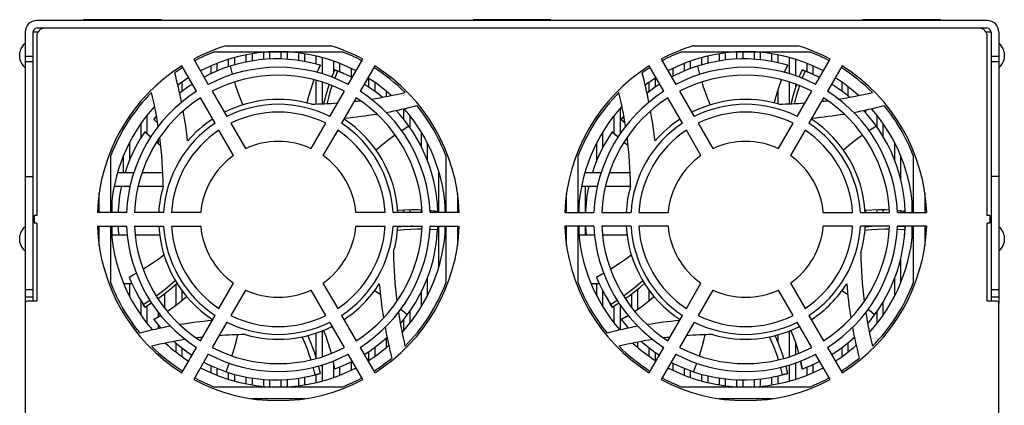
# Model space of a CAD drawing. Header units: millimetres. Extents: x 1158 to 2229, y -395 to 862.
# Tile 9 of 52: x 1580 to 1833, y -222 to -123. Entities that reach past the tile are written whole.
import ezdxf

# ---------------------------------------------------------------- set-up
doc = ezdxf.new("R2010")
doc.units = ezdxf.units.MM
doc.header["$LTSCALE"] = 30.734
doc.layers.get('0').update_dxf_attribs({"linetype": 'CONTINUOUS'})

msp = doc.modelspace()

# ---------------------------------------------------------------- linework, layer by layer
for p, q in [((1828.49, -123.29), (1584.49, -123.29)), ((1596.49, -123.09), (1596.49, -123.29)), ((1616.49, -123.09), (1596.49, -123.09)), ((1616.49, -123.29), (1616.49, -123.09)), ((1696.49, -123.09), (1696.49, -123.29)), ((1716.49, -123.09), (1696.49, -123.09)), ((1716.49, -123.29), (1716.49, -123.09)), ((1796.49, -123.09), (1796.49, -123.29)), ((1816.49, -123.09), (1796.49, -123.09)), ((1816.49, -123.29), (1816.49, -123.09)), ((1581.49, -126.29), (1581.49, -195.79)), ((1583.49, -126.29), (1583.49, -195.29)), ((1584.76, -126.29), (1583.49, -126.29)), ((1828.49, -125.29), (1584.49, -125.29)), ((1829.49, -126.29), (1828.22, -126.29)), ((1829.49, -126.29), (1829.49, -195.29)), ((1831.49, -126.29), (1831.49, -195.79)), ((1584.49, -127.29), (1584.49, -173.29)), ((1828.49, -173.29), (1828.49, -127.29)), ((1580.09, -133.19), (1580.09, -131.39)), ((1630.15, -131.29), (1662.83, -131.29)), ((1633, -129.79), (1659.98, -129.79)), ((1644.24, -131.36), (1644.24, -133.2)), ((1647.24, -133.16), (1647.24, -131.29)), ((1648.74, -131.36), (1648.74, -133.24)), ((1750.15, -131.29), (1782.83, -131.29)), ((1753, -129.79), (1779.98, -129.79)), ((1764.24, -133.2), (1764.24, -131.36)), ((1765.74, -131.29), (1765.74, -133.15)), ((1768.74, -133.24), (1768.74, -131.36)), ((1832.89, -131.39), (1832.89, -133.19)), ((1581.49, -132.46), (1583.49, -132.46)), ((1583.49, -133.87), (1581.49, -133.87)), ((1624.77, -133.17), (1628.52, -139.67)), ((1633.74, -135.13), (1633.74, -133.22)), ((1635.24, -132.8), (1635.24, -134.68)), ((1638.24, -133.95), (1638.24, -132.1)), ((1639.74, -131.84), (1639.74, -133.67)), ((1642.74, -133.3), (1642.74, -131.47)), ((1651.74, -133.55), (1651.74, -131.61)), ((1653.24, -131.84), (1653.24, -133.78)), ((1656.24, -134.45), (1656.24, -132.42)), ((1657.74, -132.8), (1657.74, -136.95)), ((1660.74, -136.55), (1660.74, -133.74)), ((1664.45, -139.67), (1668.21, -133.17)), ((1744.77, -133.17), (1748.52, -139.67)), ((1752.24, -133.74), (1752.24, -135.65)), ((1755.24, -134.68), (1755.24, -132.8)), ((1756.74, -132.42), (1756.74, -134.28)), ((1759.74, -133.67), (1759.74, -131.84)), ((1761.24, -131.61), (1761.24, -133.45)), ((1770.24, -131.47), (1770.24, -133.37)), ((1773.24, -133.78), (1773.24, -131.84)), ((1774.74, -132.1), (1774.74, -134.09)), ((1777.74, -136.95), (1777.74, -132.8)), ((1779.24, -133.22), (1779.24, -137.43)), ((1784.45, -139.67), (1788.21, -133.17)), ((1829.49, -132.46), (1831.49, -132.46)), ((1831.49, -133.87), (1829.49, -133.87)), ((1625.49, -141.42), (1621.74, -134.92)), ((1629.24, -136.92), (1629.24, -134.91)), ((1630.74, -134.29), (1630.74, -136.25)), ((1657.29, -134.74), (1657.25, -134.72)), ((1662.7, -136.63), (1660.99, -135.94)), ((1660.99, -135.94), (1661.72, -136.26)), ((1663.4, -136.94), (1661.72, -136.26)), ((1662.24, -134.29), (1662.24, -136.44)), ((1665.24, -137.8), (1665.24, -135.61)), ((1671.24, -134.92), (1667.48, -141.42)), ((1745.49, -141.42), (1741.74, -134.92)), ((1747.74, -135.61), (1747.74, -137.66)), ((1750.74, -136.25), (1750.74, -134.29)), ((1777.29, -134.74), (1777.25, -134.72)), ((1782.7, -136.63), (1780.99, -135.94)), ((1780.99, -135.94), (1781.72, -136.26)), ((1783.4, -136.94), (1781.72, -136.26)), ((1782.24, -136.44), (1782.24, -134.29)), ((1783.74, -134.91), (1783.74, -137.09)), ((1791.24, -134.92), (1787.48, -141.42)), ((1656.24, -144.7), (1656.24, -138.61)), ((1663.3, -136.89), (1662.7, -136.63)), ((1663.81, -137.12), (1663.4, -136.94)), ((1669.74, -140.41), (1669.74, -138.14)), ((1743.24, -138.14), (1743.24, -140.38)), ((1783.3, -136.89), (1782.7, -136.63)), ((1783.81, -137.12), (1783.4, -136.94)), ((1621.74, -139.14), (1621.74, -141.48)), ((1629.52, -141.41), (1633.28, -147.91)), ((1657.74, -139.05), (1657.74, -144.65)), ((1659.7, -147.91), (1663.45, -141.41)), ((1671.24, -139.14), (1671.24, -141.48)), ((1674.24, -142.77), (1674.24, -141.46)), ((1741.74, -141.48), (1741.74, -139.14)), ((1749.52, -141.41), (1753.28, -147.91)), ((1774.74, -141.07), (1774.74, -144.67)), ((1777.74, -144.65), (1777.74, -139.05)), ((1779.24, -139.56), (1779.24, -140.6)), ((1779.7, -147.91), (1783.45, -141.41)), ((1791.24, -141.48), (1791.24, -139.14)), ((1792.74, -140.24), (1792.74, -142.64)), ((1630.25, -149.66), (1626.49, -143.16)), ((1666.48, -143.16), (1662.73, -149.66)), ((1750.25, -149.66), (1746.49, -143.16)), ((1786.48, -143.16), (1782.73, -149.66)), ((1678.74, -148.69), (1678.74, -145.93)), ((1734.24, -145.85), (1734.24, -152.38)), ((1797.24, -146.25), (1797.24, -146.93)), ((1612.74, -147.65), (1612.74, -152.29)), ((1615.2, -147.8), (1614.5, -148.64)), ((1614.5, -148.64), (1615.02, -148.05)), ((1614.5, -148.64), (1615.51, -149.51)), ((1615.21, -147.83), (1615.02, -148.05)), ((1615.02, -148.05), (1615.29, -148.27)), ((1680.24, -147.65), (1680.24, -150.69)), ((1732.74, -152.29), (1732.74, -147.65)), ((1735.2, -147.8), (1734.5, -148.64)), ((1734.5, -148.64), (1735.02, -148.05)), ((1734.5, -148.64), (1735.51, -149.51)), ((1735.21, -147.83), (1735.02, -148.05)), ((1735.02, -148.05), (1735.29, -148.27)), ((1800.24, -150.69), (1800.24, -147.65)), ((1611.24, -153.3), (1611.24, -149.67)), ((1635.01, -157.91), (1631.25, -151.4)), ((1634.28, -149.65), (1638.04, -156.16)), ((1654.93, -156.16), (1658.69, -149.65)), ((1661.73, -151.4), (1657.96, -157.91)), ((1755.01, -157.91), (1751.25, -151.4)), ((1754.28, -149.65), (1758.04, -156.16)), ((1774.93, -156.16), (1778.69, -149.65)), ((1781.73, -151.4), (1777.96, -157.91)), ((1801.74, -149.67), (1801.74, -153.01)), ((1612.21, -151.79), (1612.18, -151.82)), ((1615.74, -154.9), (1615.74, -153.73)), ((1623.18, -153.86), (1623.39, -153.98)), ((1683.24, -155.73), (1683.24, -151.97)), ((1729.74, -151.97), (1729.74, -155.96)), ((1732.21, -151.79), (1732.18, -151.82)), ((1743.18, -153.86), (1743.39, -153.98)), ((1608.24, -154.66), (1608.24, -159.21)), ((1684.74, -154.66), (1684.74, -159.11)), ((1728.24, -159.21), (1728.24, -154.66)), ((1804.74, -159.11), (1804.74, -154.66)), ((1603.49, -172.54), (1603.49, -157.95)), ((1606.74, -162.29), (1606.74, -157.94)), ((1689.49, -157.95), (1689.49, -172.54)), ((1723.49, -172.54), (1723.49, -157.95)), ((1806.24, -157.94), (1806.24, -163.79)), ((1809.49, -157.95), (1809.49, -172.54)), ((1581.49, -163.29), (1583.49, -163.29)), ((1605.2, -162.29), (1609.39, -162.29)), ((1611.49, -162.29), (1616.83, -162.29)), ((1687.74, -172.54), (1687.74, -162.2)), ((1725.2, -162.29), (1729.39, -162.29)), ((1725.24, -162.2), (1725.24, -162.29)), ((1731.49, -162.29), (1736.83, -162.29)), ((1831.49, -163.29), (1829.49, -163.29)), ((1604.34, -165.79), (1608.44, -165.79)), ((1610.48, -165.79), (1616.94, -165.79)), ((1724.34, -165.79), (1728.44, -165.79)), ((1725.24, -165.79), (1725.24, -172.54)), ((1730.48, -165.79), (1736.94, -165.79)), ((1600.49, -172.54), (1600.49, -167.55)), ((1692.49, -167.55), (1692.49, -172.54)), ((1720.49, -172.54), (1720.49, -167.55)), ((1812.49, -167.55), (1812.49, -172.54)), ((1603.74, -169.8), (1603.74, -172.54)), ((1680.24, -171.88), (1680.24, -172.54)), ((1689.24, -169.8), (1689.24, -172.54)), ((1723.74, -172.54), (1723.74, -169.8)), ((1800.24, -172.54), (1800.24, -171.88)), ((1801.74, -171.88), (1801.74, -172.54)), ((1809.24, -172.54), (1809.24, -169.8)), ((1583.79, -173.29), (1583.79, -175.29)), ((1584.49, -173.29), (1583.79, -173.29)), ((1607.53, -172.54), (1600.02, -172.54)), ((1617.04, -172.54), (1609.53, -172.54)), ((1626.56, -172.54), (1619.04, -172.54)), ((1673.93, -172.54), (1666.41, -172.54)), ((1683.45, -172.54), (1675.94, -172.54)), ((1678.74, -172.54), (1678.74, -171.92)), ((1683.24, -172.54), (1683.24, -171.92)), ((1692.95, -172.54), (1685.45, -172.54)), ((1687.44, -172.34), (1687.45, -172.3)), ((1720.02, -172.54), (1727.53, -172.54)), ((1729.53, -172.54), (1737.04, -172.54)), ((1739.04, -172.54), (1746.56, -172.54)), ((1786.41, -172.54), (1793.93, -172.54)), ((1795.94, -172.54), (1803.45, -172.54)), ((1797.24, -172.03), (1797.24, -172.54)), ((1805.45, -172.54), (1812.95, -172.54)), ((1806.24, -172.18), (1806.24, -172.54)), ((1807.44, -172.34), (1807.45, -172.3)), ((1829.19, -173.29), (1828.49, -173.29)), ((1829.19, -173.29), (1829.19, -175.29)), ((1584.49, -175.29), (1583.79, -175.29)), ((1584.49, -175.29), (1584.49, -195.29)), ((1600.02, -176.04), (1607.53, -176.04)), ((1600.49, -181.02), (1600.49, -176.04)), ((1603.49, -190.63), (1603.49, -176.04)), ((1603.74, -176.04), (1603.74, -178.24)), ((1609.53, -176.04), (1617.04, -176.04)), ((1619.04, -176.04), (1626.56, -176.04)), ((1666.41, -176.04), (1673.93, -176.04)), ((1675.94, -176.04), (1683.45, -176.04)), ((1678.74, -176.16), (1678.74, -176.04)), ((1680.24, -176.04), (1680.24, -176.07)), ((1685.45, -176.04), (1692.95, -176.04)), ((1687.31, -178.07), (1687.44, -176.23)), ((1687.44, -176.23), (1687.37, -177.02)), ((1687.74, -186.37), (1687.74, -176.04)), ((1689.24, -176.04), (1689.24, -178.77)), ((1689.49, -176.04), (1689.49, -190.63)), ((1692.49, -176.04), (1692.49, -181.02)), ((1727.53, -176.04), (1720.02, -176.04)), ((1720.49, -181.02), (1720.49, -176.04)), ((1723.49, -190.63), (1723.49, -176.04)), ((1723.74, -178.24), (1723.74, -176.04)), ((1725.24, -176.04), (1725.24, -178.24)), ((1737.04, -176.04), (1729.53, -176.04)), ((1746.56, -176.04), (1739.04, -176.04)), ((1793.93, -176.04), (1786.41, -176.04)), ((1803.45, -176.04), (1795.94, -176.04)), ((1797.24, -176.04), (1797.24, -176.3)), ((1800.24, -176.07), (1800.24, -176.04)), ((1812.95, -176.04), (1805.45, -176.04)), ((1806.24, -176.04), (1806.24, -176.14)), ((1807.31, -178.07), (1807.44, -176.23)), ((1807.44, -176.23), (1807.37, -177.02)), ((1809.24, -178.77), (1809.24, -176.04)), ((1809.49, -176.04), (1809.49, -190.63)), ((1812.49, -176.04), (1812.49, -181.02)), ((1829.19, -175.29), (1828.49, -175.29)), ((1828.49, -195.29), (1828.49, -175.29)), ((1580.09, -180.19), (1580.09, -178.39)), ((1603.67, -178.24), (1607.69, -178.24)), ((1609.71, -178.24), (1615.99, -178.24)), ((1687.19, -179.28), (1687.23, -178.83)), ((1687.23, -178.83), (1687.37, -177.02)), ((1687.25, -178.72), (1687.31, -178.07)), ((1723.67, -178.24), (1727.69, -178.24)), ((1729.71, -178.24), (1735.99, -178.24)), ((1807.19, -179.28), (1807.23, -178.83)), ((1807.23, -178.83), (1807.37, -177.02)), ((1807.25, -178.72), (1807.31, -178.07)), ((1832.89, -178.39), (1832.89, -180.19)), ((1806.24, -184.62), (1806.24, -190.64)), ((1684.74, -189.36), (1684.74, -193.91)), ((1804.74, -193.91), (1804.74, -189.36)), ((1606.76, -190.74), (1608.88, -190.74)), ((1608.24, -190.74), (1608.24, -193.91)), ((1620.24, -196.27), (1620.24, -190.9)), ((1620.43, -190.74), (1620.51, -190.74)), ((1631.25, -197.18), (1635.01, -190.67)), ((1657.96, -190.67), (1661.73, -197.18)), ((1726.76, -190.74), (1728.88, -190.74)), ((1728.24, -193.91), (1728.24, -190.74)), ((1740.43, -190.74), (1740.51, -190.74)), ((1751.25, -197.18), (1755.01, -190.67)), ((1777.96, -190.67), (1781.73, -197.18)), ((1581.49, -192.29), (1583.49, -192.29)), ((1583.49, -194.29), (1581.49, -194.29)), ((1615.74, -194.85), (1615.74, -194.5)), ((1617.24, -193.39), (1617.24, -196.94)), ((1621.74, -192.52), (1621.74, -195.07)), ((1638.04, -192.42), (1634.28, -198.93)), ((1658.69, -198.93), (1654.93, -192.42)), ((1683.24, -196.61), (1683.24, -192.78)), ((1729.74, -192.53), (1729.74, -196.61)), ((1737.24, -196.94), (1737.24, -193.39)), ((1738.74, -192.2), (1738.74, -197.37)), ((1741.74, -195.07), (1741.74, -192.52)), ((1758.04, -192.42), (1754.28, -198.93)), ((1778.69, -198.93), (1774.93, -192.42)), ((1829.49, -192.29), (1831.49, -192.29)), ((1831.49, -194.29), (1829.49, -194.29)), ((1581.49, -195.79), (1581.49, -224.79)), ((1584.49, -195.29), (1581.99, -195.29)), ((1611.24, -198.9), (1611.24, -195.22)), ((1611.6, -195.82), (1612.21, -196.79)), ((1612.21, -196.79), (1611.81, -196.1)), ((1612.74, -196.47), (1612.74, -200.93)), ((1731.6, -195.82), (1732.21, -196.79)), ((1732.21, -196.79), (1731.81, -196.1)), ((1732.74, -200.93), (1732.74, -196.47)), ((1734.24, -196.2), (1734.24, -202.65)), ((1801.74, -195.56), (1801.74, -198.9)), ((1830.99, -195.29), (1828.49, -195.29)), ((1831.49, -224.79), (1831.49, -195.79)), ((1615.74, -199.26), (1615.74, -198.27)), ((1626.49, -205.42), (1630.25, -198.92)), ((1662.73, -198.92), (1666.48, -205.42)), ((1680.24, -197.87), (1680.24, -200.93)), ((1746.49, -205.42), (1750.25, -198.92)), ((1782.73, -198.92), (1786.48, -205.42)), ((1800.24, -200.93), (1800.24, -197.87)), ((1614.5, -199.93), (1614.54, -200.01)), ((1615.74, -202.33), (1615.74, -201.5)), ((1633.28, -200.67), (1629.52, -207.17)), ((1663.45, -207.17), (1659.7, -200.67)), ((1678.74, -202.72), (1678.74, -199.89)), ((1734.5, -199.93), (1734.54, -200.01)), ((1753.28, -200.67), (1749.52, -207.17)), ((1783.45, -207.17), (1779.7, -200.67)), ((1656.24, -209.88), (1656.24, -203.44)), ((1657.74, -202.9), (1657.74, -209.52)), ((1674.24, -207.11), (1674.24, -204.69)), ((1774.74, -203.9), (1774.74, -205.69)), ((1777.74, -209.52), (1777.74, -202.9)), ((1620.24, -208.33), (1620.24, -206.05)), ((1621.74, -213.65), (1625.49, -207.15)), ((1621.74, -207.27), (1621.74, -209.44)), ((1667.48, -207.15), (1671.24, -213.65)), ((1671.24, -207.15), (1671.24, -209.44)), ((1738.74, -205.8), (1738.74, -207.11)), ((1741.74, -213.65), (1745.49, -207.15)), ((1741.74, -209.44), (1741.74, -207.27)), ((1779.24, -205.72), (1779.24, -209.01)), ((1787.48, -207.15), (1791.24, -213.65)), ((1791.24, -209.44), (1791.24, -207.15)), ((1792.74, -205.98), (1792.74, -208.33)), ((1628.52, -208.9), (1624.77, -215.4)), ((1668.21, -215.4), (1664.45, -208.9)), ((1669.74, -210.44), (1669.74, -208.21)), ((1743.24, -208.38), (1743.24, -210.44)), ((1748.52, -208.9), (1744.77, -215.4)), ((1788.21, -215.4), (1784.45, -208.9)), ((1629.24, -213.66), (1629.24, -211.83)), ((1657.74, -211.62), (1657.74, -215.77)), ((1660.74, -214.84), (1660.74, -211.25)), ((1662.24, -212.16), (1662.24, -214.29)), ((1665.24, -212.96), (1665.24, -210.82)), ((1747.74, -211.1), (1747.74, -212.96)), ((1777.74, -215.77), (1777.74, -211.62)), ((1779.24, -211.14), (1779.24, -215.35)), ((1782.24, -214.29), (1782.24, -212.16)), ((1783.74, -211.52), (1783.74, -213.66)), ((1630.74, -212.49), (1630.74, -214.29)), ((1633.74, -215.35), (1633.74, -213.59)), ((1635.24, -214.04), (1635.24, -215.77)), ((1638.24, -216.48), (1638.24, -214.74)), ((1653.24, -214.75), (1653.24, -216.74)), ((1653.89, -214.63), (1654.18, -214.56)), ((1654.18, -214.56), (1655.93, -214.14)), ((1654.87, -214.42), (1655.51, -214.28)), ((1655.51, -214.28), (1657.29, -213.84)), ((1657.29, -213.84), (1655.93, -214.14)), ((1656.24, -216.15), (1656.24, -214.1)), ((1660.99, -212.64), (1661.04, -212.63)), ((1750.74, -214.29), (1750.74, -212.49)), ((1752.24, -213.07), (1752.24, -214.84)), ((1755.24, -215.77), (1755.24, -214.04)), ((1756.74, -214.43), (1756.74, -216.15)), ((1773.24, -216.74), (1773.24, -214.75)), ((1773.89, -214.63), (1774.18, -214.56)), ((1774.18, -214.56), (1775.93, -214.14)), ((1774.74, -214.45), (1774.74, -216.48)), ((1774.87, -214.42), (1775.51, -214.28)), ((1775.51, -214.28), (1777.29, -213.84)), ((1777.29, -213.84), (1775.93, -214.14)), ((1780.99, -212.64), (1781.04, -212.63)), ((1662.83, -217.29), (1630.15, -217.29)), ((1639.74, -215), (1639.74, -216.74)), ((1642.74, -217.1), (1642.74, -215.35)), ((1644.24, -215.43), (1644.24, -217.22)), ((1647.24, -217.29), (1647.24, -215.44)), ((1648.74, -215.36), (1648.74, -217.22)), ((1651.74, -216.96), (1651.74, -215.01)), ((1782.83, -217.29), (1750.15, -217.29)), ((1759.74, -216.74), (1759.74, -215)), ((1761.24, -215.2), (1761.24, -216.96)), ((1764.24, -217.22), (1764.24, -215.43)), ((1765.74, -215.46), (1765.74, -217.29)), ((1768.74, -217.22), (1768.74, -215.36)), ((1770.24, -215.21), (1770.24, -217.1)), ((1653.28, -220.29), (1639.69, -220.29)), ((1773.28, -220.29), (1759.69, -220.29))]:
    msp.add_line(p, q)
for points in [[(1657.25, -134.72), (1655.21, -134.19), (1653.19, -133.77), (1651.17, -133.46), (1649.18, -133.26), (1647.21, -133.16), (1645.27, -133.15), (1643.36, -133.24), (1641.46, -133.42), (1639.59, -133.69), (1637.74, -134.04), (1635.91, -134.48), (1634.13, -135)], [(1777.25, -134.72), (1775.21, -134.19), (1773.19, -133.77), (1771.17, -133.46), (1769.18, -133.26), (1767.21, -133.16), (1765.27, -133.15), (1763.36, -133.24), (1761.46, -133.42), (1759.59, -133.69), (1757.74, -134.04), (1755.91, -134.48), (1754.13, -135)], [(1634.13, -135), (1632.27, -135.64), (1630.42, -136.38), (1628.59, -137.22), (1627.45, -137.81)], [(1634.13, -135), (1634.54, -136.7), (1634.66, -137.14)], [(1657.25, -134.72), (1656.53, -136.29), (1656.4, -136.58)], [(1657.29, -134.74), (1656.55, -136.29), (1656.42, -136.58)], [(1660.99, -135.94), (1660.34, -137.52), (1660.23, -137.8)], [(1661.72, -136.26), (1661.07, -137.84), (1660.98, -138.08)], [(1754.13, -135), (1752.27, -135.64), (1750.42, -136.38), (1748.59, -137.22), (1747.45, -137.81)], [(1754.13, -135), (1754.54, -136.7), (1754.66, -137.14)], [(1777.25, -134.72), (1776.53, -136.29), (1776.4, -136.58)], [(1777.29, -134.74), (1776.55, -136.29), (1776.42, -136.58)], [(1780.99, -135.94), (1780.34, -137.52), (1780.23, -137.8)], [(1781.72, -136.26), (1781.07, -137.84), (1780.98, -138.08)], [(1655.65, -138.45), (1655.26, -139.5), (1654.72, -141.13), (1654.23, -142.77), (1653.81, -144.42)], [(1665.46, -137.92), (1665.09, -137.72), (1663.81, -137.12)], [(1775.65, -138.45), (1775.26, -139.5), (1774.72, -141.13), (1774.23, -142.77), (1773.81, -144.42)], [(1785.46, -137.92), (1785.09, -137.72), (1783.81, -137.12)], [(1624.43, -139.59), (1623.35, -140.3), (1621.75, -141.47), (1621.18, -141.94)], [(1635.21, -139.06), (1635.52, -140.05), (1636.08, -141.7), (1636.68, -143.33), (1637.34, -144.93)], [(1659.55, -139.68), (1659.19, -140.75), (1658.7, -142.4), (1658.26, -144.06), (1658.13, -144.64)], [(1660.3, -139.96), (1659.93, -141.07), (1659.45, -142.72), (1659.02, -144.38), (1658.97, -144.61)], [(1673.15, -142.97), (1671.66, -141.78), (1670.05, -140.62), (1668.52, -139.62)], [(1744.43, -139.59), (1743.35, -140.3), (1741.75, -141.47), (1741.18, -141.94)], [(1755.21, -139.06), (1755.52, -140.05), (1756.08, -141.7), (1756.68, -143.33), (1757.34, -144.93)], [(1779.55, -139.68), (1779.19, -140.75), (1778.7, -142.4), (1778.26, -144.06), (1778.13, -144.64)], [(1780.3, -139.96), (1779.93, -141.07), (1779.45, -142.72), (1779.02, -144.38), (1778.97, -144.61)], [(1793.15, -142.97), (1791.66, -141.78), (1790.05, -140.62), (1788.52, -139.62)], [(1680.03, -150.39), (1678.85, -148.82), (1677.58, -147.29), (1676.72, -146.36)], [(1800.03, -150.39), (1798.85, -148.82), (1797.58, -147.29), (1796.72, -146.36)], [(1680.03, -150.39), (1678.55, -151.31), (1678.17, -151.56)], [(1687.45, -172.3), (1687.32, -170.2), (1687.09, -168.14), (1686.76, -166.13), (1686.34, -164.17), (1685.83, -162.27), (1685.23, -160.42), (1684.56, -158.63), (1683.8, -156.88), (1682.97, -155.18), (1682.06, -153.53), (1681.08, -151.93), (1680.03, -150.39)], [(1800.03, -150.39), (1798.55, -151.31), (1798.17, -151.56)], [(1807.45, -172.3), (1807.32, -170.2), (1807.09, -168.14), (1806.76, -166.13), (1806.34, -164.17), (1805.83, -162.27), (1805.23, -160.42), (1804.56, -158.63), (1803.8, -156.88), (1802.97, -155.18), (1802.06, -153.53), (1801.08, -151.93), (1800.03, -150.39)], [(1612.18, -151.82), (1611.05, -153.6), (1610.02, -155.4), (1609.11, -157.22), (1608.3, -159.05), (1607.6, -160.89), (1607.14, -162.29)], [(1612.18, -151.82), (1613.45, -152.99), (1613.68, -153.2)], [(1612.21, -151.79), (1613.46, -152.97), (1613.69, -153.18)], [(1676.51, -152.68), (1675.66, -153.27), (1674.26, -154.32), (1672.9, -155.4), (1671.58, -156.51)], [(1732.18, -151.82), (1731.05, -153.6), (1730.02, -155.4), (1729.11, -157.22), (1728.3, -159.05), (1727.6, -160.89), (1727.14, -162.29)], [(1732.18, -151.82), (1733.45, -152.99), (1733.68, -153.2)], [(1732.21, -151.79), (1733.46, -152.97), (1733.69, -153.18)], [(1796.51, -152.68), (1795.66, -153.27), (1794.26, -154.32), (1792.9, -155.4), (1791.58, -156.51)], [(1615.23, -154.49), (1616.11, -155.19), (1616.28, -155.32)], [(1735.23, -154.49), (1736.11, -155.19), (1736.28, -155.32)], [(1606.21, -165.79), (1606.07, -166.44), (1605.74, -168.3), (1605.51, -170.17), (1605.36, -172.04), (1605.35, -172.54)], [(1726.21, -165.79), (1726.07, -166.44), (1725.74, -168.3), (1725.51, -170.17), (1725.36, -172.04), (1725.35, -172.54)], [(1683.4, -171.93), (1682.29, -171.88), (1680.57, -171.87), (1678.86, -171.92), (1677.15, -172.03)], [(1803.4, -171.93), (1802.29, -171.88), (1800.57, -171.87), (1798.86, -171.92), (1797.15, -172.03)], [(1687.45, -172.3), (1685.73, -172.1), (1685.42, -172.07)], [(1687.44, -172.34), (1685.74, -172.12), (1685.42, -172.08)], [(1807.45, -172.3), (1805.73, -172.1), (1805.42, -172.07)], [(1807.44, -172.34), (1805.74, -172.12), (1805.42, -172.08)], [(1605.35, -176.04), (1605.41, -177.16), (1605.51, -178.24)], [(1683.39, -176.82), (1682.23, -176.81), (1680.52, -176.86), (1678.81, -176.97), (1677.1, -177.14)], [(1680.88, -176.04), (1680.59, -176.04), (1678.88, -176.14), (1677.17, -176.3)], [(1687.37, -177.02), (1685.66, -176.89), (1685.39, -176.88)], [(1687.44, -176.23), (1685.74, -176.1), (1685.45, -176.08)], [(1725.35, -176.04), (1725.41, -177.16), (1725.51, -178.24)], [(1803.39, -176.82), (1802.23, -176.81), (1800.52, -176.86), (1798.81, -176.97), (1797.1, -177.14)], [(1800.88, -176.04), (1800.59, -176.04), (1798.88, -176.14), (1797.17, -176.3)], [(1807.37, -177.02), (1805.66, -176.89), (1805.39, -176.88)], [(1807.44, -176.23), (1805.74, -176.1), (1805.45, -176.08)], [(1679.58, -198.81), (1680.71, -197.2), (1681.77, -195.51), (1682.76, -193.75), (1683.66, -191.93), (1684.47, -190.07), (1685.18, -188.19), (1685.79, -186.3), (1686.29, -184.41), (1686.7, -182.54), (1687.01, -180.68), (1687.19, -179.28)], [(1799.58, -198.81), (1800.71, -197.2), (1801.77, -195.51), (1802.76, -193.75), (1803.66, -191.93), (1804.47, -190.07), (1805.18, -188.19), (1805.79, -186.3), (1806.29, -184.41), (1806.7, -182.54), (1807.01, -180.68), (1807.19, -179.28)], [(1611.76, -187.04), (1612.64, -186.49), (1614.13, -185.51), (1615.62, -184.48), (1617.12, -183.4)], [(1731.76, -187.04), (1732.64, -186.49), (1734.13, -185.51), (1735.62, -184.48), (1737.12, -183.4)], [(1608.18, -189.11), (1609.66, -188.29), (1610.02, -188.08)], [(1608.18, -189.11), (1608.71, -190.39), (1609.28, -191.61), (1609.87, -192.79), (1610.49, -193.94), (1610.63, -194.17)], [(1728.18, -189.11), (1729.66, -188.29), (1730.02, -188.08)], [(1728.18, -189.11), (1728.71, -190.39), (1729.28, -191.61), (1729.87, -192.79), (1730.49, -193.94), (1730.63, -194.17)], [(1615.14, -193.93), (1616.09, -193.26), (1617.45, -192.21), (1618.76, -191.12), (1620.04, -189.98)], [(1615.58, -194.61), (1616.5, -193.95), (1617.86, -192.91), (1619.19, -191.82), (1620.48, -190.69)], [(1735.14, -193.93), (1736.09, -193.26), (1737.45, -192.21), (1738.76, -191.12), (1740.04, -189.98)], [(1735.58, -194.61), (1736.5, -193.95), (1737.86, -192.91), (1739.19, -191.82), (1740.48, -190.69)], [(1610.63, -194.17), (1611.14, -195.05), (1611.81, -196.1)], [(1618, -197.88), (1618.93, -197.24), (1620.31, -196.22), (1621.64, -195.15), (1622.92, -194.04)], [(1672.7, -193.63), (1672.62, -193.57), (1671.15, -192.66)], [(1730.63, -194.17), (1731.14, -195.05), (1731.81, -196.1)], [(1738, -197.88), (1738.93, -197.24), (1740.31, -196.22), (1741.64, -195.15), (1742.92, -194.04)], [(1792.7, -193.63), (1792.62, -193.57), (1791.15, -192.66)], [(1610.91, -194.66), (1611, -194.82), (1611.6, -195.82)], [(1611.81, -196.1), (1613.27, -195.21), (1613.49, -195.06)], [(1612.21, -196.79), (1613.67, -195.89), (1613.92, -195.73)], [(1730.91, -194.66), (1731, -194.82), (1731.6, -195.82)], [(1731.81, -196.1), (1733.27, -195.21), (1733.49, -195.06)], [(1732.21, -196.79), (1733.67, -195.89), (1733.92, -195.73)], [(1614.5, -199.93), (1616.01, -199.11), (1616.29, -198.95)], [(1614.54, -200.01), (1616.04, -199.14), (1616.31, -198.97)], [(1677.82, -201.01), (1678.44, -200.28), (1679.58, -198.81)], [(1679.58, -198.81), (1678.25, -197.68), (1677.89, -197.39)], [(1734.5, -199.93), (1736.01, -199.11), (1736.29, -198.95)], [(1734.54, -200.01), (1736.04, -199.14), (1736.31, -198.97)], [(1797.82, -201.01), (1798.44, -200.28), (1799.58, -198.81)], [(1799.58, -198.81), (1798.25, -197.68), (1797.89, -197.39)], [(1614.54, -200.01), (1615.85, -201.64), (1616.35, -202.2)], [(1734.54, -200.01), (1735.85, -201.64), (1736.35, -202.2)], [(1634.59, -209.32), (1634.91, -208.36), (1635.41, -206.67), (1635.86, -204.98), (1636.1, -203.9)], [(1654.89, -210.31), (1654.53, -209.19), (1653.95, -207.58), (1653.31, -205.99), (1652.61, -204.42)], [(1656.26, -209.96), (1655.93, -208.89), (1655.36, -207.27), (1654.73, -205.67), (1654.05, -204.09)], [(1660.14, -208.67), (1659.84, -207.59), (1659.32, -205.95), (1658.75, -204.34), (1658.12, -202.75)], [(1668.54, -208.99), (1670.07, -207.99), (1671.65, -206.85), (1673.14, -205.65), (1674.42, -204.53)], [(1754.59, -209.32), (1754.91, -208.36), (1755.41, -206.67), (1755.86, -204.98), (1756.1, -203.9)], [(1774.89, -210.31), (1774.53, -209.19), (1773.95, -207.58), (1773.31, -205.99), (1772.61, -204.42)], [(1776.26, -209.96), (1775.93, -208.89), (1775.36, -207.27), (1774.73, -205.67), (1774.05, -204.09)], [(1780.14, -208.67), (1779.84, -207.59), (1779.32, -205.95), (1778.75, -204.34), (1778.12, -202.75)], [(1788.54, -208.99), (1790.07, -207.99), (1791.65, -206.85), (1793.14, -205.65), (1794.42, -204.53)], [(1619.75, -205.62), (1620.1, -205.94), (1621.6, -207.17), (1623.14, -208.32), (1624.35, -209.13)], [(1739.75, -205.62), (1740.1, -205.94), (1741.6, -207.17), (1743.14, -208.32), (1744.35, -209.13)], [(1627.37, -210.9), (1627.97, -211.23), (1629.65, -212.03), (1631.35, -212.75), (1633.07, -213.38)], [(1633.07, -213.38), (1633.74, -211.72), (1633.93, -211.2)], [(1655.93, -214.14), (1655.52, -212.48), (1655.46, -212.24)], [(1657.29, -213.84), (1656.9, -212.17), (1656.82, -211.88)], [(1660.99, -212.64), (1660.68, -210.94), (1660.62, -210.63)], [(1661.04, -212.63), (1660.7, -210.93), (1660.63, -210.62)], [(1661.04, -212.63), (1663, -211.86), (1664.88, -211.01), (1665.49, -210.69)], [(1747.37, -210.9), (1747.97, -211.23), (1749.65, -212.03), (1751.35, -212.75), (1753.07, -213.38)], [(1753.07, -213.38), (1753.74, -211.72), (1753.93, -211.2)], [(1775.93, -214.14), (1775.52, -212.48), (1775.46, -212.24)], [(1777.29, -213.84), (1776.9, -212.17), (1776.82, -211.88)], [(1780.99, -212.64), (1780.68, -210.94), (1780.62, -210.63)], [(1781.04, -212.63), (1780.7, -210.93), (1780.63, -210.62)], [(1781.04, -212.63), (1783, -211.86), (1784.88, -211.01), (1785.49, -210.69)], [(1633.07, -213.38), (1634.92, -213.96), (1636.82, -214.45), (1638.78, -214.85), (1640.76, -215.15), (1642.77, -215.36), (1644.75, -215.46), (1646.71, -215.46), (1648.65, -215.37), (1650.53, -215.18), (1652.38, -214.91), (1653.89, -214.63)], [(1753.07, -213.38), (1754.92, -213.96), (1756.82, -214.45), (1758.78, -214.85), (1760.76, -215.15), (1762.77, -215.36), (1764.75, -215.46), (1766.71, -215.46), (1768.65, -215.37), (1770.53, -215.18), (1772.38, -214.91), (1773.89, -214.63)]]:
    msp.add_lwpolyline(points)
for centre, radius, start, end in [((1584.49, -126.29), 3, 90, 180), ((1828.49, -126.29), 3, 0, 90), ((1584.49, -126.29), 1, 90, 180), ((1586.49, -127.29), 2, 90, 180), ((1826.49, -127.29), 2, 0, 90), ((1828.49, -126.29), 1, 0, 90), ((1583.97, -132.29), 3.99, 128.5621, 166.9644), ((1646.49, -174.29), 46.5, 106.8653, 117.8432), ((1646.49, -174.29), 46, 110.8069, 117.8194), ((1646.49, -174.29), 43, 62.3325, 117.6675), ((1646.49, -174.29), 46.5, 62.1568, 73.1347), ((1646.49, -174.29), 46, 62.1818, 69.1931), ((1766.49, -174.29), 46.5, 106.8653, 117.8432), ((1766.49, -174.29), 46, 110.8069, 117.8194), ((1766.49, -174.29), 43, 62.3325, 117.6675), ((1766.49, -174.29), 46.5, 62.1568, 73.1347), ((1766.49, -174.29), 46, 62.1818, 69.1931), ((1829, -132.29), 3.99, 13.0356, 51.4379), ((1583.97, -132.29), 3.99, 193.0357, 231.4379), ((1829, -132.29), 3.99, 308.5621, 346.9643), ((1646.49, -174.29), 46.5, 122.1568, 177.8432), ((1646.49, -174.29), 46, 122.1803, 125.2965), ((1646.49, -174.29), 39, 62.5718, 117.4282), ((1646.49, -174.29), 46, 45, 57.8184), ((1646.49, -174.29), 46.5, 2.1568, 57.8432), ((1766.49, -174.29), 46.5, 122.1568, 177.8432), ((1766.49, -174.29), 46, 122.1803, 125.2965), ((1766.49, -174.29), 39, 62.5718, 117.4282), ((1766.49, -174.29), 46, 45, 57.8184), ((1766.49, -174.29), 46.5, 2.1568, 57.8432), ((1507.06, -167.19), 116.88, 11.3329, 15.1012), ((1646.49, -174.29), 43, 122.3336, 126.8531), ((1646.49, -174.29), 37, 62.7109, 117.2891), ((1646.49, -174.29), 43, 47.6158, 57.6664), ((1627.06, -167.19), 116.88, 11.3329, 15.1012), ((1766.49, -174.29), 43, 122.3336, 126.8531), ((1766.49, -174.29), 37, 62.7109, 117.2891), ((1766.49, -174.29), 43, 47.6158, 57.6664), ((1646.49, -174.29), 39, 122.5718, 177.4282), ((1646.49, -174.29), 39, 2.5718, 57.4282), ((1766.49, -174.29), 39, 122.5718, 177.4282), ((1766.49, -174.29), 39, 2.5718, 57.4282), ((1646.49, -174.29), 46, 135, 159.1931), ((1646.49, -174.29), 37, 122.7109, 177.2891), ((1507.06, -167.19), 109.88, 8.7783, 13.3833), ((1646.49, -174.29), 30.75, 73.9532, 116.7376), ((1653.58, -34.86), 109.88, 276.4791, 277.2836), ((1646.49, -174.29), 37, 2.7109, 57.2891), ((1653.58, -34.86), 109.88, 278.7797, 283.3833), ((1766.49, -174.29), 46, 135, 159.1931), ((1766.49, -174.29), 37, 122.7109, 177.2891), ((1627.06, -167.19), 109.88, 8.7783, 13.3833), ((1766.49, -174.29), 30.75, 73.9532, 116.7376), ((1773.58, -34.86), 109.88, 276.4791, 277.2836), ((1766.49, -174.29), 37, 2.7109, 57.2891), ((1773.58, -34.86), 109.88, 278.7797, 283.3833), ((1646.49, -174.29), 43, 137.6158, 177.6668), ((1507.06, -167.19), 116.88, 6.3905, 10.2082), ((1646.49, -174.29), 29.5, 63.4009, 116.5991), ((1653.58, -34.86), 109.88, 270.7338, 274.2419), ((1653.58, -34.86), 113.88, 280.4282, 284.4833), ((1646.49, -174.29), 43, 2.3332, 41.2895), ((1646.49, -174.29), 46, 20.8069, 39.3427), ((1766.49, -174.29), 43, 137.6158, 177.6668), ((1627.06, -167.19), 116.88, 6.3905, 10.2082), ((1766.49, -174.29), 29.5, 63.4009, 116.5991), ((1773.58, -34.86), 109.88, 270.7338, 274.2419), ((1773.58, -34.86), 113.88, 280.4282, 284.4833), ((1766.49, -174.29), 43, 2.3332, 41.2895), ((1766.49, -174.29), 46, 20.8069, 39.3427), ((1646.49, -174.29), 30.75, 123.2657, 139.1759), ((1646.49, -174.29), 27.5, 63.6486, 116.3514), ((1646.49, -174.29), 30.75, 3.2653, 56.734), ((1653.58, -34.86), 113.88, 275.0021, 279.1875), ((1766.49, -174.29), 30.75, 123.2657, 139.1759), ((1766.49, -174.29), 27.5, 63.6486, 116.3514), ((1766.49, -174.29), 30.75, 3.2653, 56.734), ((1773.58, -34.86), 113.88, 275.0021, 279.1875), ((1646.49, -174.29), 29.5, 123.4009, 176.5991), ((1646.49, -174.29), 27.5, 123.6486, 176.3514), ((1646.49, -174.29), 27.5, 3.6486, 56.3514), ((1646.49, -174.29), 29.5, 3.4009, 56.5991), ((1766.49, -174.29), 29.5, 123.4009, 176.5991), ((1766.49, -174.29), 27.5, 123.6486, 176.3514), ((1766.49, -174.29), 27.5, 3.6486, 56.3514), ((1766.49, -174.29), 29.5, 3.4009, 56.5991), ((1507.06, -167.19), 109.88, 0.7338, 7.2836), ((1627.06, -167.19), 109.88, 0.7338, 7.2836), ((1646.49, -174.29), 20, 65.0198, 114.9802), ((1766.49, -174.29), 20, 65.0198, 114.9802), ((1646.49, -174.29), 20, 125.0198, 174.9802), ((1646.49, -174.29), 20, 5.0198, 54.9802), ((1766.49, -174.29), 20, 125.0198, 174.9802), ((1766.49, -174.29), 20, 5.0198, 54.9802), ((1646.49, -174.29), 30.75, 163.9532, 176.7379), ((1766.49, -174.29), 30.75, 163.9532, 176.7379), ((1583.97, -179.29), 3.99, 128.5621, 166.9644), ((1646.49, -174.29), 46.5, 182.1568, 237.8432), ((1646.49, -174.29), 43, 182.3332, 221.2895), ((1646.49, -174.29), 39, 182.5718, 237.4282), ((1646.49, -174.29), 37, 182.7109, 237.2891), ((1646.49, -174.29), 30.75, 183.2653, 236.734), ((1646.49, -174.29), 29.5, 183.4009, 236.5991), ((1646.49, -174.29), 27.5, 183.6486, 236.3514), ((1646.49, -174.29), 20, 185.0198, 234.9802), ((1646.49, -174.29), 20, 305.0198, 354.9802), ((1646.49, -174.29), 27.5, 303.6486, 356.3514), ((1646.49, -174.29), 29.5, 303.4009, 356.5991), ((1646.49, -174.29), 37, 302.7109, 357.2891), ((1646.49, -174.29), 39, 302.5718, 357.4282), ((1646.49, -174.29), 46.5, 302.1568, 357.8432), ((1646.49, -174.29), 30.75, 343.9532, 356.7379), ((1646.49, -174.29), 43, 317.6158, 357.6668), ((1766.49, -174.29), 46.5, 182.1568, 237.8432), ((1766.49, -174.29), 43, 182.3332, 221.2895), ((1766.49, -174.29), 39, 182.5718, 237.4282), ((1766.49, -174.29), 37, 182.7109, 237.2891), ((1766.49, -174.29), 30.75, 183.2653, 236.734), ((1766.49, -174.29), 29.5, 183.4009, 236.5991), ((1766.49, -174.29), 27.5, 183.6486, 236.3514), ((1766.49, -174.29), 20, 185.0198, 234.9802), ((1766.49, -174.29), 20, 305.0198, 354.9802), ((1766.49, -174.29), 27.5, 303.6486, 356.3514), ((1766.49, -174.29), 29.5, 303.4009, 356.5991), ((1766.49, -174.29), 37, 302.7109, 357.2891), ((1766.49, -174.29), 39, 302.5718, 357.4282), ((1766.49, -174.29), 46.5, 302.1568, 357.8432), ((1766.49, -174.29), 30.75, 343.9532, 356.7379), ((1766.49, -174.29), 43, 317.6158, 357.6668), ((1829, -179.29), 3.99, 13.0356, 51.4379), ((1583.97, -179.29), 3.99, 193.0357, 231.4379), ((1829, -179.29), 3.99, 308.5621, 346.9643), ((1785.91, -181.38), 109.88, 180.7338, 187.2836), ((1905.91, -181.38), 109.88, 180.7338, 187.2836), ((1646.49, -174.29), 46, 200.8069, 219.3427), ((1646.49, -174.29), 30.75, 303.2651, 327.4987), ((1785.91, -181.38), 113.88, 184.7496, 189.1875), ((1646.49, -174.29), 46, 315, 339.1931), ((1766.49, -174.29), 46, 200.8069, 219.3427), ((1766.49, -174.29), 30.75, 303.2651, 327.4987), ((1905.91, -181.38), 113.88, 184.7496, 189.1875), ((1766.49, -174.29), 46, 315, 339.1931), ((1646.49, -174.29), 20, 245.0198, 294.9802), ((1766.49, -174.29), 20, 245.0198, 294.9802), ((1581.99, -195.79), 0.5, 90, 180), ((1830.99, -195.79), 0.5, 0, 90), ((1646.49, -174.29), 27.5, 243.6486, 296.3514), ((1785.91, -181.38), 109.88, 188.7783, 193.3833), ((1766.49, -174.29), 27.5, 243.6486, 296.3514), ((1905.91, -181.38), 109.88, 188.7783, 193.3833), ((1639.39, -313.71), 113.88, 100.4282, 104.4833), ((1639.39, -313.71), 113.88, 95.0021, 99.1875), ((1646.49, -174.29), 29.5, 243.4009, 296.5991), ((1646.49, -174.29), 30.75, 253.9532, 296.7376), ((1785.91, -181.38), 113.88, 190.4279, 194.4833), ((1759.39, -313.71), 113.88, 100.4282, 104.4833), ((1759.39, -313.71), 113.88, 95.0021, 99.1875), ((1766.49, -174.29), 29.5, 243.4009, 296.5991), ((1766.49, -174.29), 30.75, 253.9532, 296.7376), ((1905.91, -181.38), 113.88, 190.4279, 194.4833), ((1639.39, -313.71), 109.88, 96.4791, 97.2836), ((1639.39, -313.71), 109.88, 90.7338, 94.2419), ((1759.39, -313.71), 109.88, 96.4791, 97.2836), ((1759.39, -313.71), 109.88, 90.7338, 94.2419), ((1639.39, -313.71), 109.88, 98.7797, 103.3833), ((1646.49, -174.29), 46, 225, 237.8184), ((1646.49, -174.29), 43, 227.6158, 237.6664), ((1646.49, -174.29), 37, 242.7109, 297.2891), ((1646.49, -174.29), 43, 302.3336, 311.2895), ((1759.39, -313.71), 109.88, 98.7797, 103.3833), ((1766.49, -174.29), 46, 225, 237.8184), ((1766.49, -174.29), 43, 227.6158, 237.6664), ((1766.49, -174.29), 37, 242.7109, 297.2891), ((1766.49, -174.29), 43, 302.3336, 311.2895), ((1646.49, -174.29), 39, 242.5718, 297.4282), ((1766.49, -174.29), 39, 242.5718, 297.4282), ((1646.49, -174.29), 46, 302.1819, 309.3427), ((1766.49, -174.29), 46, 302.1819, 309.3427), ((1646.49, -174.29), 43, 242.3325, 297.6675), ((1766.49, -174.29), 43, 242.3325, 297.6675), ((1646.49, -174.29), 46.5, 242.1568, 297.8432), ((1646.49, -174.29), 46, 242.1818, 249.1931), ((1646.49, -174.29), 46, 290.8069, 297.8182), ((1766.49, -174.29), 46.5, 242.1568, 297.8432), ((1766.49, -174.29), 46, 242.1818, 249.1931), ((1766.49, -174.29), 46, 290.8069, 297.8182)]:
    msp.add_arc(centre, radius, start, end)

doc.saveas('drawing.dxf')
